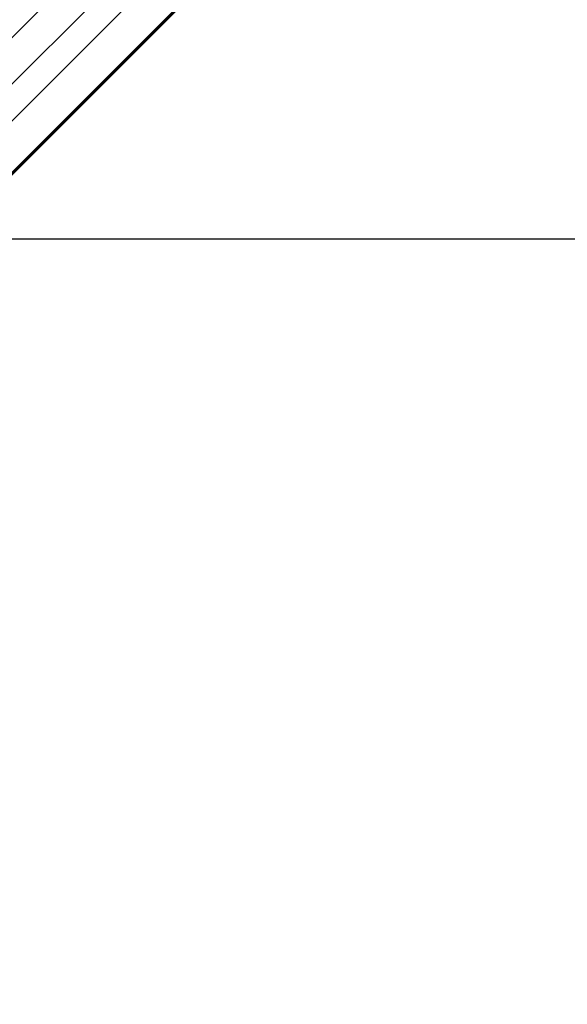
# Paper-space layout 'Wall Base Bracket' of a CAD drawing. Header units: millimetres. Extents: x 1591 to 17407, y 1260 to 16227.
# Tile 36 of 68: x 3853 to 4178, y 9924 to 10511. Entities that reach past the tile are written whole.
import ezdxf

# ---------------------------------------------------------------- set-up
doc = ezdxf.new("R2010")
doc.units = ezdxf.units.MM
doc.layers.add('COMPONENT_GEOMETRY', color=7, linetype='Continuous')
doc.styles.add('SLDTEXTSTYLE1', font='TXT', dxfattribs={"width": 0.75})
doc.dimstyles.new('SLDDIMSTYLE0', dxfattribs={"dimtxt": 100, "dimasz": 6.604, "dimexe": 0, "dimexo": 0.0625, "dimgap": 25, "dimtad": 0, "dimtih": 1, "dimtoh": 1, "dimdec": 0, "dimlfac": 0.5, "dimrnd": 1e-09, "dimzin": 12, "dimdsep": 46, "dimtxsty": 'SLDTEXTSTYLE1', "dimsah": 1, "dimcen": 0.09, "dimadec": 0, "dimazin": 3, "dimtfac": 1, "dimtdec": 0, "dimtofl": 0, "dimtmove": 0, "dimatfit": 3, "dimfxl": 1, "dimfrac": 2, "dimtolj": 1, "dimtzin": 12, "dimarcsym": 0})

# ---------------------------------------------------------------- blocks, each defined once
blk = doc.blocks.new('_D_20')
at = {"layer": 'COMPONENT_GEOMETRY', "color": 7, "ltscale": 2}
for p, q in [((8879.1, 12946.13), (8879.1, 8407.68)), ((3306.77, 9991.36), (3306.77, 8407.68)), ((3306.77, 8414.03), (5945.16, 8414.03)), ((8879.1, 8414.03), (6240.71, 8414.03))]:
    blk.add_line(p, q, dxfattribs=at)
for points in [[(3306.77, 8414.03), (3313.37, 8413.02), (3313.37, 8415.05)], [(8879.1, 8414.03), (8872.5, 8415.05), (8872.5, 8413.02)]]:
    blk.add_solid(points, dxfattribs=at)
at = {"layer": 'COMPONENT_GEOMETRY', "color": 7, "ltscale": 2, "insert": (5945.16, 8463.56), "char_height": 100, "attachment_point": 1, "style": 'SLDTEXTSTYLE1'}
blk.add_mtext('2786', dxfattribs=at)

psp = doc.layouts.new('Wall Base Bracket')

# ---------------------------------------------------------------- linework, layer by layer
at = {"color": 8, "linetype": 'Continuous', "lineweight": 25, "ltscale": 2}
for p, q in [((3793.87, 10396.22), (5008.52, 11610.87)), ((3810.99, 10382.79), (5021.35, 11593.15)), ((3811.49, 10382.29), (4801.98, 11372.78)), ((3828.4, 10480.46), (4663.35, 11315.4)), ((3842.33, 10466.53), (4677.27, 11301.48))]:
    psp.add_line(p, q, dxfattribs=at)
at = {"color": 7, "linetype": 'Continuous', "lineweight": 25, "ltscale": 2}
psp.add_line((3811.77, 10382.02), (4033.9, 10604.14), dxfattribs=at)
at = {"color": 7, "linetype": 'Continuous', "lineweight": 25, "ltscale": 2, "flags": 128}
psp.add_lwpolyline([(3826.62, 10380.01), (5029.34, 10380.08), (6310.54, 10380.1)], dxfattribs=at)

# ---------------------------------------------------------------- dimensions: what is measured, and where the dimension line sits
at = {"layer": 'COMPONENT_GEOMETRY', "color": 7, "ltscale": 2}
dim = psp.add_linear_dim(base=(3306.77, 8414.03), p1=(8879.1, 12948.67), p2=(3306.77, 9993.9), dimstyle='SLDDIMSTYLE0', dxfattribs=at)
dim.commit()
dim.dimension.update_dxf_attribs({"geometry": '_D_20', "text_midpoint": (6092.94, 8414.03), "dimtype": 160})

doc.saveas('drawing.dxf')
